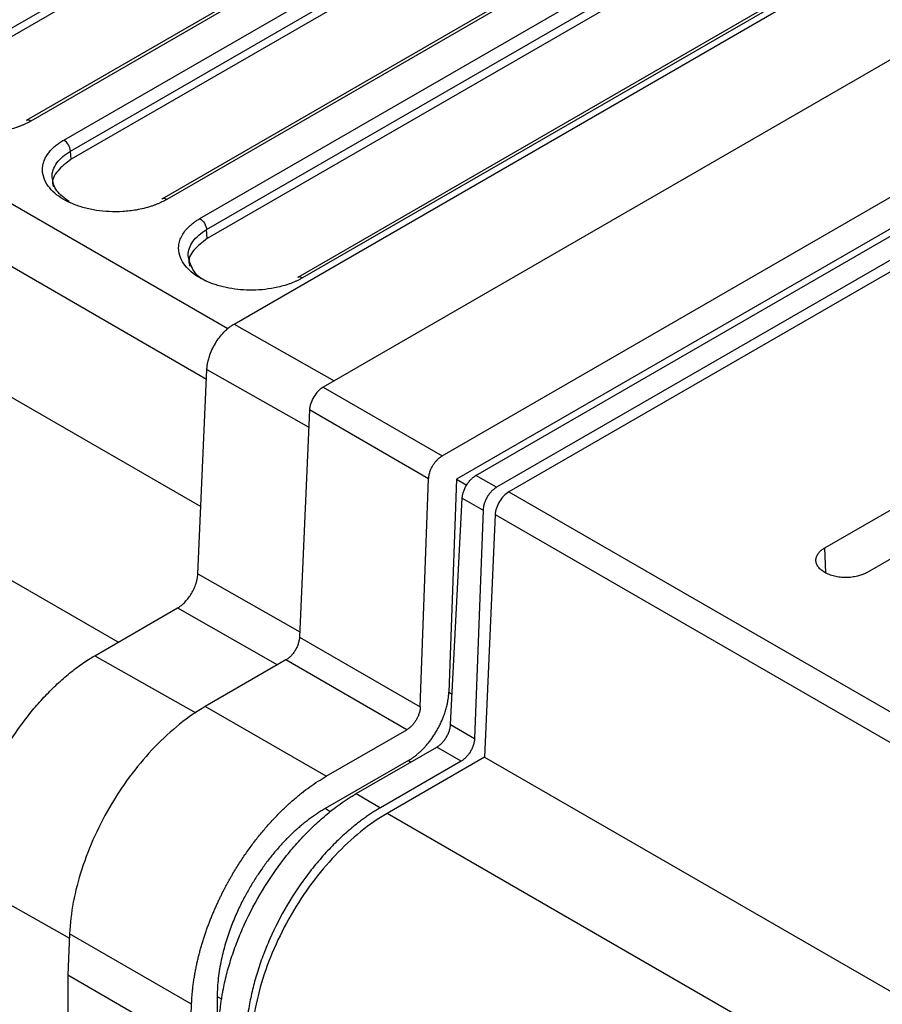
# Model space of a CAD drawing. Header units: millimetres. Extents: x 185.5 to 214.8, y 173.6 to 227.8.
# Tile 14 of 17: x 192.1 to 196.6, y 213.6 to 218.7. Entities that reach past the tile are written whole.
import ezdxf

# ---------------------------------------------------------------- set-up
doc = ezdxf.new("R2010")
doc.units = ezdxf.units.MM

msp = doc.modelspace()

# ---------------------------------------------------------------- linework, layer by layer
at = {"color": 7, "linetype": 'Continuous', "lineweight": 25}
for p, q in [((191.6985, 218.4346), (201.2445, 223.9439)), ((201.2476, 223.9013), (191.7016, 218.3919)), ((201.7212, 223.6944), (192.1747, 218.1847)), ((201.7459, 223.6918), (192.2, 218.1824)), ((192.371, 218.0837), (201.9169, 223.5931)), ((192.4062, 218.0261), (201.9521, 223.5355)), ((201.9552, 223.4929), (192.4093, 217.9835)), ((202.4278, 223.2867), (192.8813, 217.7769)), ((202.4525, 223.284), (192.9066, 217.7746)), ((193.2567, 217.1268), (203.9006, 223.2699)), ((204.8515, 223.2229), (193.7199, 216.7983)), ((193.0786, 217.6753), (202.6245, 223.1847)), ((193.1138, 217.6177), (202.6598, 223.1271)), ((202.6631, 223.0808), (193.1172, 217.5714)), ((203.1344, 222.8789), (193.5878, 217.3691)), ((203.1591, 222.8762), (193.6131, 217.3668)), ((194.339, 216.441), (205.4706, 222.8656)), ((194.515, 216.3394), (205.6467, 222.764)), ((205.7535, 222.7024), (194.6218, 216.2778)), ((205.3975, 222.6587), (194.4145, 216.3199)), ((205.7951, 222.6656), (194.6855, 216.2538)), ((192.4093, 217.9835), (192.4062, 218.0261)), ((193.1172, 217.5714), (193.1138, 217.6177)), ((193.0684, 215.8275), (193.1155, 216.8905)), ((193.7199, 216.7983), (194.339, 216.441)), ((193.6493, 216.6802), (193.597, 215.4982)), ((194.269, 216.3226), (193.6493, 216.6802)), ((196.3291, 215.9628), (197.1069, 216.4117)), ((194.6218, 216.2778), (194.515, 216.3394)), ((194.2254, 215.1355), (194.269, 216.3226)), ((194.4145, 216.3199), (194.3739, 215.2126)), ((194.4145, 216.3199), (194.4668, 216.2898)), ((197.3281, 216.2841), (196.5502, 215.8351)), ((194.6855, 216.2538), (200.6086, 212.8384)), ((194.3829, 215.0446), (194.4438, 216.2216)), ((194.4438, 216.2216), (194.5518, 216.1593)), ((194.5518, 216.1593), (194.5082, 214.9723)), ((194.6149, 216.1356), (194.5591, 214.8742)), ((194.6149, 216.1356), (200.5381, 212.7202)), ((192.5329, 215.4023), (192.9625, 215.6503)), ((193.597, 215.4982), (194.2254, 215.1355)), ((193.5264, 215.38), (193.1071, 215.138)), ((194.1554, 215.017), (193.5264, 215.38)), ((193.7361, 214.775), (193.1071, 215.138)), ((193.7361, 214.775), (194.1554, 215.017)), ((194.3829, 215.0446), (194.5082, 214.9723)), ((193.8924, 214.6848), (194.3117, 214.9268)), ((194.4382, 214.8538), (194.3117, 214.9268)), ((194.1638, 214.8572), (193.73, 214.6068)), ((194.4382, 214.8538), (194.0189, 214.6118)), ((194.5591, 214.8742), (194.0531, 214.5822)), ((194.5591, 214.8742), (200.5381, 211.4266)), ((193.8924, 214.6848), (194.0189, 214.6118)), ((200.6641, 210.7661), (194.0531, 214.5822)), ((192.401, 213.9566), (192.3914, 213.7409)), ((193.0358, 213.5902), (192.401, 213.9566)), ((193.0266, 213.3744), (192.3914, 213.7409)), ((192.3914, 213.7409), (192.3914, 178.3043)), ((193.1692, 213.6299), (193.1692, 213.4553)), ((193.0278, 213.3737), (193.0358, 213.5902))]:
    msp.add_line(p, q, dxfattribs=at)
at = {"color": 8, "linetype": 'Continuous', "lineweight": 25}
for p, q in [((193.2247, 217.1013), (187.4417, 220.4389)), ((193.1132, 216.8391), (187.2785, 220.2065)), ((187.1881, 219.5804), (193.0839, 216.1776)), ((192.6541, 215.4723), (186.7568, 218.8759)), ((193.2567, 217.1268), (193.7774, 216.8315)), ((193.1155, 216.8905), (193.6453, 216.59)), ((196.3348, 215.833), (196.3291, 215.9628)), ((193.0684, 215.8275), (193.5983, 215.5271)), ((192.9625, 215.6503), (193.4832, 215.3551)), ((192.5329, 215.4023), (193.0582, 215.1044)), ((194.3739, 215.2126), (194.3911, 215.2027)), ((194.1638, 214.8572), (194.1774, 214.8493)), ((193.7574, 214.591), (193.73, 214.6068)), ((191.8611, 214.2388), (192.3999, 213.9332)), ((193.1692, 213.6299), (193.1937, 213.6158))]:
    msp.add_line(p, q, dxfattribs=at)
at = {"color": 7, "linetype": 'Continuous', "lineweight": 25}
msp.add_arc((192.3289, 218.0184), 0.0777, 5.6859, 57.2026, dxfattribs=at)
for points, knots in [([(192.2, 218.1824), (192.196, 218.1802), (192.1879, 218.1756), (192.1752, 218.1693), (192.162, 218.1632), (192.1483, 218.1575), (192.1341, 218.1521), (192.112, 218.1445), (192.0811, 218.1356), (192.0317, 218.1253), (191.9711, 218.1181), (191.901, 218.1178), (191.8331, 218.1247), (191.7692, 218.1383), (191.7103, 218.158), (191.6582, 218.1837), (191.6143, 218.215), (191.5788, 218.2533), (191.555, 218.2984), (191.5502, 218.3401), (191.5567, 218.3734), (191.5656, 218.396), (191.5778, 218.4168), (191.5917, 218.4348), (191.6072, 218.4511), (191.6239, 218.4658), (191.6425, 218.4796), (191.6564, 218.488), (191.6633, 218.4922)], [0, 0, 0, 0, 0.014138, 0.028264, 0.042405, 0.056591, 0.070852, 0.085214, 0.121524, 0.157576, 0.217325, 0.276444, 0.333169, 0.390351, 0.447249, 0.503544, 0.562337, 0.621914, 0.692113, 0.766978, 0.802371, 0.838016, 0.868072, 0.89822, 0.923921, 0.949342, 0.974646, 1, 1, 1, 1]), ([(192.9066, 217.7746), (192.9025, 217.7724), (192.8945, 217.7679), (192.8819, 217.7615), (192.8687, 217.7555), (192.855, 217.7498), (192.8409, 217.7444), (192.8188, 217.7368), (192.788, 217.728), (192.7387, 217.7176), (192.6782, 217.7105), (192.6083, 217.7101), (192.5404, 217.717), (192.4766, 217.7306), (192.4178, 217.7502), (192.3657, 217.7759), (192.3219, 217.8072), (192.2865, 217.8455), (192.2628, 217.8906), (192.2581, 217.9322), (192.2646, 217.9654), (192.2735, 217.9879), (192.2857, 218.0087), (192.2995, 218.0266), (192.315, 218.0429), (192.3317, 218.0574), (192.3502, 218.0712), (192.364, 218.0796), (192.371, 218.0837)], [0, 0, 0, 0, 0.014132, 0.028252, 0.042387, 0.056567, 0.070821, 0.085177, 0.121469, 0.157506, 0.217262, 0.27639, 0.333158, 0.390381, 0.447314, 0.503645, 0.562504, 0.622145, 0.692447, 0.76732, 0.802667, 0.838264, 0.868267, 0.898359, 0.924024, 0.94941, 0.97468, 1, 1, 1, 1]), ([(192.4093, 217.9835), (192.3838, 217.9643), (192.3327, 217.9257), (192.306, 217.8712), (192.3167, 217.8436), (192.3182, 217.8399)], [0, 0, 0, 0, 0.463445, 0.926931, 1, 1, 1, 1]), ([(192.3995, 217.7635), (192.3748, 217.7813), (192.3228, 217.8188), (192.3143, 217.8668), (192.3098, 217.8919)], [0, 0, 0, 0, 0.4751473, 1, 1, 1, 1]), ([(193.6131, 217.3668), (193.6087, 217.3643), (193.5997, 217.3593), (193.5855, 217.3523), (193.5707, 217.3457), (193.5553, 217.3395), (193.5333, 217.3316), (193.504, 217.3227), (193.4586, 217.3123), (193.4028, 217.3043), (193.3382, 217.3019), (193.275, 217.3059), (193.2148, 217.3157), (193.1579, 217.3308), (193.1063, 217.3511), (193.0614, 217.3759), (193.0233, 217.4056), (192.9919, 217.4414), (192.9702, 217.4849), (192.9659, 217.5262), (192.9735, 217.5611), (192.9851, 217.5875), (193.0022, 217.6128), (193.0215, 217.6335), (193.041, 217.6502), (193.0587, 217.6633), (193.072, 217.6713), (193.0786, 217.6753)], [0, 0, 0, 0, 0.015743, 0.031477, 0.047242, 0.063077, 0.079024, 0.11292, 0.146662, 0.202386, 0.25753, 0.309689, 0.362384, 0.415165, 0.467647, 0.519449, 0.571668, 0.62913, 0.69433, 0.768738, 0.808512, 0.848441, 0.887684, 0.927158, 0.951559, 0.975791, 1, 1, 1, 1]), ([(193.0786, 217.6753), (193.0873, 217.6703), (193.096, 217.6614), (193.1089, 217.6403), (193.1131, 217.6282), (193.1138, 217.6177)], [0, 0, 0, 0, 0.5, 0.5, 1, 1, 1, 1]), ([(193.1172, 217.5714), (193.0917, 217.5521), (193.0408, 217.5137), (193.0141, 217.4593), (193.0249, 217.4319), (193.0263, 217.4282)], [0, 0, 0, 0, 0.464997, 0.928434, 1, 1, 1, 1]), ([(193.1149, 217.3495), (193.1146, 217.3496), (193.0787, 217.3633), (193.0351, 217.4111), (193.0235, 217.4595), (193.0177, 217.4837)], [0, 0, 0, 0, 0.004709, 0.502225, 1, 1, 1, 1]), ([(193.1155, 216.8905), (193.1157, 216.8941), (193.1161, 216.9012), (193.1174, 216.9122), (193.1193, 216.9234), (193.1217, 216.9347), (193.1247, 216.9463), (193.1305, 216.9655), (193.1411, 216.9926), (193.1588, 217.0262), (193.18, 217.0577), (193.2014, 217.0826), (193.2212, 217.1016), (193.2388, 217.1158), (193.2507, 217.1231), (193.2567, 217.1268)], [0, 0, 0, 0, 0.041972, 0.083652, 0.125211, 0.166817, 0.208642, 0.250851, 0.375392, 0.500544, 0.625033, 0.750197, 0.833551, 0.916366, 1, 1, 1, 1]), ([(193.7199, 216.7983), (193.702, 216.788), (193.6842, 216.7695), (193.6583, 216.7261), (193.6502, 216.7014), (193.6493, 216.6802)], [0, 0, 0, 0, 0.5, 0.5, 1, 1, 1, 1]), ([(194.269, 216.3226), (194.2691, 216.3255), (194.2695, 216.3314), (194.271, 216.3404), (194.273, 216.3495), (194.2757, 216.3584), (194.2789, 216.3671), (194.2825, 216.3755), (194.2866, 216.3835), (194.2909, 216.3912), (194.2954, 216.3984), (194.3002, 216.4052), (194.3051, 216.4114), (194.31, 216.4171), (194.315, 216.4224), (194.32, 216.4271), (194.3249, 216.4313), (194.3297, 216.435), (194.3344, 216.4383), (194.3375, 216.4401), (194.339, 216.441)], [0, 0, 0, 0, 0.0686606, 0.1357799, 0.2013577, 0.265394, 0.3278886, 0.3888416, 0.4482527, 0.5061221, 0.5624495, 0.6172349, 0.6704783, 0.7221795, 0.7723386, 0.8209555, 0.8680302, 0.9135625, 0.9575524, 1, 1, 1, 1]), ([(194.4438, 216.2216), (194.444, 216.2242), (194.4444, 216.2293), (194.4457, 216.2373), (194.4475, 216.2455), (194.4509, 216.257), (194.4566, 216.2718), (194.4659, 216.2892), (194.477, 216.3055), (194.4893, 216.3195), (194.5021, 216.3312), (194.5107, 216.3367), (194.515, 216.3394)], [0, 0, 0, 0, 0.0604075, 0.1203514, 0.1803392, 0.2408776, 0.3703314, 0.5001289, 0.6295807, 0.7593762, 0.8796006, 1, 1, 1, 1]), ([(194.6218, 216.2778), (194.6197, 216.2765), (194.6154, 216.2739), (194.609, 216.2691), (194.6027, 216.2638), (194.5942, 216.2556), (194.584, 216.2437), (194.573, 216.2274), (194.5639, 216.2098), (194.5574, 216.1922), (194.553, 216.175), (194.5522, 216.1646), (194.5518, 216.1593)], [0, 0, 0, 0, 0.060405, 0.120347, 0.180333, 0.240869, 0.37032, 0.500117, 0.62957, 0.759368, 0.879596, 1, 1, 1, 1]), ([(194.6855, 216.2538), (194.6676, 216.2434), (194.6498, 216.225), (194.6239, 216.1815), (194.6159, 216.1568), (194.6149, 216.1356)], [0, 0, 0, 0, 0.5, 0.5, 1, 1, 1, 1]), ([(196.5502, 215.8351), (196.5473, 215.8335), (196.5414, 215.8303), (196.5317, 215.826), (196.5215, 215.8221), (196.5108, 215.8186), (196.4939, 215.8142), (196.4703, 215.8099), (196.4397, 215.8081), (196.4091, 215.8099), (196.3796, 215.8151), (196.3523, 215.8235), (196.3285, 215.8347), (196.309, 215.8484), (196.2945, 215.8642), (196.2853, 215.8812), (196.2823, 215.8989), (196.2853, 215.9165), (196.2935, 215.9317), (196.304, 215.9442), (196.3153, 215.9541), (196.3245, 215.9599), (196.3291, 215.9628)], [0, 0, 0, 0, 0.024927, 0.049743, 0.074603, 0.099659, 0.12506, 0.188081, 0.249957, 0.312055, 0.374886, 0.437608, 0.499814, 0.561729, 0.624761, 0.687568, 0.749659, 0.811538, 0.874587, 0.916857, 0.958424, 1, 1, 1, 1]), ([(192.9625, 215.6503), (192.9652, 215.6519), (192.9706, 215.6552), (192.9786, 215.6609), (192.9865, 215.6672), (192.9943, 215.6742), (193.0057, 215.6854), (193.0201, 215.7023), (193.036, 215.7259), (193.0493, 215.7511), (193.0583, 215.7743), (193.064, 215.7944), (193.0673, 215.8114), (193.0681, 215.8221), (193.0684, 215.8275)], [0, 0, 0, 0, 0.050313, 0.10026, 0.150134, 0.20023, 0.250837, 0.375348, 0.500534, 0.624994, 0.750192, 0.833533, 0.91635, 1, 1, 1, 1]), ([(193.597, 215.4982), (193.5969, 215.4956), (193.5965, 215.4905), (193.5953, 215.4824), (193.5935, 215.4742), (193.5902, 215.4627), (193.5846, 215.4479), (193.5754, 215.4304), (193.5644, 215.4141), (193.5521, 215.4), (193.5393, 215.3883), (193.5307, 215.3828), (193.5264, 215.38)], [0, 0, 0, 0, 0.060406, 0.120349, 0.180336, 0.240873, 0.370326, 0.500123, 0.629575, 0.759372, 0.879598, 1, 1, 1, 1]), ([(191.8611, 214.2388), (191.8612, 214.2473), (191.8613, 214.2643), (191.8625, 214.2904), (191.8643, 214.3168), (191.8669, 214.3437), (191.8702, 214.3709), (191.877, 214.4165), (191.8897, 214.4815), (191.9121, 214.5662), (191.9403, 214.6514), (191.9853, 214.7643), (192.0548, 214.903), (192.1402, 215.0326), (192.2154, 215.1279), (192.275, 215.1948), (192.3371, 215.2564), (192.3905, 215.3029), (192.4339, 215.3369), (192.4668, 215.3607), (192.4998, 215.3827), (192.5218, 215.3958), (192.5329, 215.4023)], [0, 0, 0, 0, 0.020873, 0.04175, 0.062654, 0.083609, 0.104638, 0.125765, 0.188242, 0.250942, 0.313429, 0.375775, 0.500221, 0.624602, 0.686846, 0.749284, 0.811866, 0.874309, 0.905915, 0.937346, 0.968681, 1, 1, 1, 1]), ([(194.1638, 214.8572), (194.1679, 214.8596), (194.1762, 214.8646), (194.1889, 214.8732), (194.2018, 214.8829), (194.215, 214.8938), (194.2283, 214.9059), (194.2417, 214.9193), (194.2551, 214.9339), (194.2685, 214.9497), (194.2816, 214.9668), (194.2944, 214.9851), (194.3068, 215.0045), (194.3185, 215.025), (194.3296, 215.0465), (194.3398, 215.0689), (194.349, 215.092), (194.357, 215.1158), (194.3637, 215.14), (194.3688, 215.1643), (194.3725, 215.1888), (194.3734, 215.2046), (194.3739, 215.2126)], [0, 0, 0, 0, 0.038132, 0.077514, 0.118145, 0.160026, 0.203156, 0.247535, 0.293163, 0.340041, 0.388168, 0.437544, 0.488169, 0.540043, 0.593166, 0.647539, 0.70316, 0.76003, 0.81815, 0.877518, 0.938134, 1, 1, 1, 1]), ([(193.1071, 215.138), (193.0176, 215.0864), (192.9282, 215.0149), (192.762, 214.8424), (192.6853, 214.7414), (192.5555, 214.5243), (192.5024, 214.4081), (192.4275, 214.1772), (192.4056, 214.0625), (192.401, 213.9566)], [0, 0, 0, 0, 0.25, 0.25, 0.5, 0.5, 0.75, 0.75, 1, 1, 1, 1]), ([(194.2254, 215.1355), (194.2252, 215.1326), (194.2249, 215.1267), (194.2234, 215.1176), (194.2213, 215.1086), (194.2186, 215.0997), (194.2155, 215.091), (194.2118, 215.0826), (194.2078, 215.0746), (194.2035, 215.0669), (194.1989, 215.0597), (194.1942, 215.0529), (194.1893, 215.0467), (194.1843, 215.0409), (194.1794, 215.0357), (194.1744, 215.031), (194.1695, 215.0268), (194.1647, 215.0231), (194.16, 215.0198), (194.1569, 215.018), (194.1554, 215.017)], [0, 0, 0, 0, 0.068661, 0.13578, 0.201358, 0.265394, 0.327889, 0.388842, 0.448253, 0.506122, 0.562449, 0.617235, 0.670478, 0.72218, 0.772339, 0.820956, 0.86803, 0.913562, 0.957552, 1, 1, 1, 1]), ([(194.3117, 214.9268), (194.3138, 214.9282), (194.3181, 214.9308), (194.3245, 214.9355), (194.3308, 214.9408), (194.3394, 214.949), (194.3497, 214.9608), (194.3608, 214.9771), (194.3701, 214.9945), (194.3769, 215.012), (194.3814, 215.0291), (194.3824, 215.0395), (194.3829, 215.0446)], [0, 0, 0, 0, 0.0604053, 0.120347, 0.1803328, 0.2408694, 0.3703205, 0.500117, 0.6295697, 0.759368, 0.8795962, 1, 1, 1, 1]), ([(194.5082, 214.9723), (194.5081, 214.9697), (194.5078, 214.9645), (194.5066, 214.9564), (194.5049, 214.9482), (194.5017, 214.9367), (194.4961, 214.9218), (194.487, 214.9042), (194.4761, 214.8879), (194.4639, 214.8738), (194.4511, 214.862), (194.4425, 214.8565), (194.4382, 214.8538)], [0, 0, 0, 0, 0.060408, 0.120351, 0.180339, 0.240878, 0.370331, 0.500129, 0.629581, 0.759376, 0.879601, 1, 1, 1, 1]), ([(193.0358, 213.5902), (193.0361, 213.5984), (193.0368, 213.6147), (193.0387, 213.6394), (193.041, 213.664), (193.0438, 213.6884), (193.0472, 213.7128), (193.051, 213.7369), (193.0553, 213.7609), (193.0599, 213.7847), (193.065, 213.8083), (193.0705, 213.8316), (193.0763, 213.8546), (193.0825, 213.8773), (193.0889, 213.8998), (193.0957, 213.9219), (193.1026, 213.9437), (193.1099, 213.9651), (193.1173, 213.9862), (193.125, 214.0069), (193.1328, 214.0272), (193.1408, 214.0471), (193.1489, 214.0667), (193.1572, 214.0858), (193.1655, 214.1045), (193.1739, 214.1228), (193.1824, 214.1408), (193.191, 214.1582), (193.1995, 214.1753), (193.2081, 214.1919), (193.2167, 214.2082), (193.2253, 214.2239), (193.2339, 214.2393), (193.2424, 214.2543), (193.2593, 214.2831), (193.2853, 214.3253), (193.3218, 214.3795), (193.3597, 214.4315), (193.399, 214.481), (193.4393, 214.528), (193.4805, 214.5723), (193.5225, 214.6137), (193.5649, 214.6522), (193.6076, 214.6877), (193.6505, 214.7201), (193.6933, 214.7495), (193.7219, 214.7666), (193.7361, 214.775)], [0, 0, 0, 0, 0.019225, 0.038195, 0.056911, 0.075373, 0.09358, 0.111532, 0.12923, 0.146674, 0.163862, 0.180797, 0.197477, 0.213902, 0.230073, 0.245989, 0.261651, 0.277058, 0.292211, 0.307109, 0.321753, 0.336143, 0.350277, 0.364157, 0.377783, 0.391154, 0.404271, 0.417133, 0.429741, 0.442094, 0.454193, 0.466037, 0.477626, 0.488961, 0.500042, 0.543651, 0.586907, 0.629809, 0.672357, 0.714551, 0.756391, 0.797877, 0.839009, 0.879788, 0.920212, 0.960283, 1, 1, 1, 1]), ([(193.1804, 213.5068), (193.1809, 213.515), (193.1818, 213.5316), (193.1841, 213.5567), (193.1869, 213.5821), (193.1903, 213.6078), (193.1944, 213.6337), (193.2024, 213.6787), (193.2168, 213.7435), (193.2418, 213.8297), (193.2729, 213.9174), (193.3233, 214.0362), (193.4007, 214.1827), (193.4941, 214.3189), (193.5754, 214.4179), (193.6381, 214.4854), (193.7022, 214.5466), (193.7591, 214.5943), (193.8087, 214.6313), (193.8505, 214.6598), (193.8784, 214.6765), (193.8924, 214.6848)], [0, 0, 0, 0, 0.019545, 0.039058, 0.058555, 0.078054, 0.097572, 0.117126, 0.178931, 0.24077, 0.30497, 0.369205, 0.500012, 0.630819, 0.695017, 0.75925, 0.821054, 0.882891, 0.921943, 0.960933, 1, 1, 1, 1]), ([(193.73, 214.6068), (193.7234, 214.6029), (193.71, 214.595), (193.69, 214.5822), (193.6699, 214.5685), (193.6498, 214.554), (193.6297, 214.5386), (193.6096, 214.5224), (193.5896, 214.5053), (193.5697, 214.4873), (193.5499, 214.4686), (193.5303, 214.4491), (193.5108, 214.4287), (193.4915, 214.4076), (193.4725, 214.3858), (193.4538, 214.3632), (193.4353, 214.3399), (193.4172, 214.3159), (193.3995, 214.2913), (193.3822, 214.266), (193.3653, 214.2402), (193.349, 214.2138), (193.333, 214.1867), (193.3173, 214.1586), (193.3016, 214.1288), (193.2858, 214.0969), (193.2701, 214.0629), (193.2546, 214.0269), (193.2397, 213.9888), (193.2255, 213.9489), (193.2122, 213.9071), (193.2002, 213.8636), (193.1897, 213.8186), (193.181, 213.7724), (193.1744, 213.7252), (193.1701, 213.6772), (193.1695, 213.6459), (193.1692, 213.6299)], [0, 0, 0, 0, 0.022582, 0.045288, 0.068116, 0.091066, 0.11414, 0.137336, 0.160655, 0.184097, 0.207662, 0.231349, 0.255159, 0.279092, 0.303148, 0.327327, 0.351628, 0.376052, 0.400599, 0.425269, 0.450061, 0.474977, 0.500015, 0.525392, 0.55236, 0.580918, 0.611066, 0.642804, 0.676133, 0.711051, 0.74756, 0.785659, 0.825347, 0.866626, 0.909494, 0.953952, 1, 1, 1, 1]), ([(194.0189, 214.6118), (194.0119, 214.6077), (193.9979, 214.5995), (193.977, 214.5863), (193.9562, 214.5725), (193.9354, 214.5579), (193.9146, 214.5427), (193.8791, 214.5154), (193.8292, 214.4733), (193.7655, 214.4119), (193.7033, 214.3441), (193.6227, 214.2447), (193.5306, 214.1077), (193.4547, 213.9604), (193.4058, 213.8407), (193.3756, 213.7524), (193.3518, 213.6656), (193.3363, 213.5914), (193.3268, 213.5288), (193.3212, 213.4771), (193.3195, 213.4437), (193.3186, 213.427)], [0, 0, 0, 0, 0.019544, 0.039056, 0.058553, 0.078051, 0.097568, 0.117122, 0.178925, 0.240762, 0.30496, 0.369194, 0.5, 0.630808, 0.695007, 0.759242, 0.821047, 0.882887, 0.92194, 0.960932, 1, 1, 1, 1]), ([(194.0531, 214.5822), (193.9606, 214.5287), (193.868, 214.4541), (193.697, 214.2736), (193.6186, 214.1678), (193.4877, 213.941), (193.4353, 213.8202), (193.3644, 213.5818), (193.346, 213.4643), (193.346, 213.3574)], [0, 0, 0, 0, 0.25, 0.25, 0.5, 0.5, 0.75, 0.75, 1, 1, 1, 1])]:
    msp.add_open_spline(points, degree=3, knots=knots, dxfattribs=at)
at = {"color": 8, "linetype": 'Continuous', "lineweight": 25}
for points, knots in [([(192.2, 218.1824), (192.1957, 218.1843), (192.1871, 218.188), (192.1783, 218.1878), (192.1755, 218.1849), (192.1752, 218.1846)], [0, 0, 0, 0, 0.472586, 0.945171, 1, 1, 1, 1]), ([(192.3098, 217.8919), (192.3098, 217.9167), (192.3187, 217.9415), (192.3517, 217.9875), (192.3759, 218.0087), (192.4062, 218.0261)], [0, 0, 0, 0, 0.5, 0.5, 1, 1, 1, 1]), ([(192.9066, 217.7746), (192.9023, 217.7765), (192.8937, 217.7802), (192.8849, 217.78), (192.8821, 217.7771), (192.8818, 217.7768)], [0, 0, 0, 0, 0.472586, 0.945171, 1, 1, 1, 1]), ([(193.0177, 217.4837), (193.0177, 217.5085), (193.0265, 217.5332), (193.0594, 217.5791), (193.0836, 217.6003), (193.1138, 217.6177)], [0, 0, 0, 0, 0.5, 0.5, 1, 1, 1, 1]), ([(193.6131, 217.3668), (193.6088, 217.3687), (193.6002, 217.3724), (193.5915, 217.3722), (193.5886, 217.3693), (193.5883, 217.369)], [0, 0, 0, 0, 0.472586, 0.945171, 1, 1, 1, 1])]:
    msp.add_open_spline(points, degree=3, knots=knots, dxfattribs=at)

doc.saveas('drawing.dxf')
